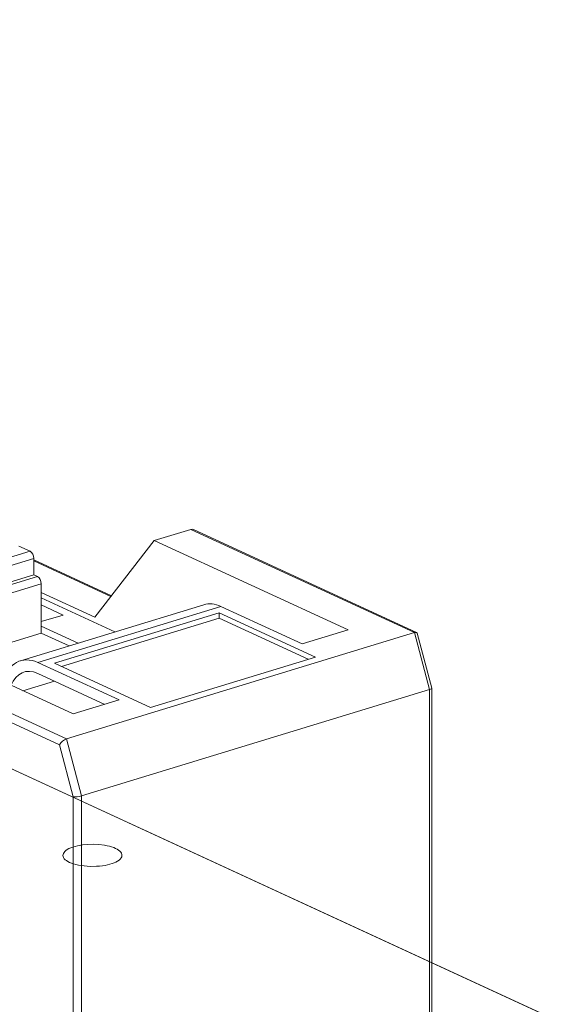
# Model space of a CAD drawing. Header units: inches. Extents: x -36 to 647, y 177 to 609.
# Tile 16 of 256: x 125.11 to 129.76, y 348.39 to 356.72. Entities that reach past the tile are written whole.
import ezdxf

# ---------------------------------------------------------------- set-up
doc = ezdxf.new("R2010")
doc.units = ezdxf.units.IN
doc.header["$MEASUREMENT"] = 0
doc.layers.add('1', color=7, linetype='Continuous')

# ---------------------------------------------------------------- blocks, each defined once
blk = doc.blocks.new('block 3352')
at = {"layer": '1', "color": 155, "lineweight": 18, "true_color": 0x4c7299}
blk.add_lwpolyline([(126.6719, 351.7717), (125.1207, 351.2977)], dxfattribs=at)
blk = doc.blocks.new('block 3353')
at = {"layer": '1', "color": 155, "lineweight": 18, "true_color": 0x4c7299}
blk.add_lwpolyline([(128.603, 351.0652), (128.4796, 351.5306)], dxfattribs=at)
blk = doc.blocks.new('block 3355')
at = {"layer": '1', "color": 155, "lineweight": 18, "true_color": 0x4c7299}
blk.add_lwpolyline([(128.4743, 351.5369), (126.5862, 352.4078)], dxfattribs=at)
blk = doc.blocks.new('block 3356')
at = {"layer": '1', "color": 155, "lineweight": 18, "true_color": 0x4c7299}
blk.add_lwpolyline([(128.6031, 347.8307), (128.6031, 351.0646)], dxfattribs=at)
blk = doc.blocks.new('block 3360')
at = {"layer": '1', "color": 155, "lineweight": 18, "true_color": 0x4c7299}
blk.add_lwpolyline([(125.8905, 351.8483), (125.2337, 352.1512)], dxfattribs=at)
blk = doc.blocks.new('block 3925')
at = {"layer": '1', "color": 155, "lineweight": 18, "true_color": 0x4c7299}
blk.add_lwpolyline([(128.6039, 348.7413), (194.3451, 318.4153)], dxfattribs=at)
blk = doc.blocks.new('block 4307')
at = {"layer": '1', "color": 155, "lineweight": 13, "true_color": 0x4c7299}
blk.add_lwpolyline([(125.45, 350.5871), (123.5916, 351.4444)], dxfattribs=at)
blk = doc.blocks.new('block 4308')
at = {"layer": '1', "color": 155, "lineweight": 13, "true_color": 0x4c7299}
blk.add_lwpolyline([(123.6157, 351.5094), (125.5093, 350.6358)], dxfattribs=at)
blk = doc.blocks.new('block 4310')
at = {"layer": '1', "color": 155, "lineweight": 13, "true_color": 0x4c7299}
blk.add_lwpolyline([(128.4566, 351.5363), (126.563, 352.4098)], dxfattribs=at)
blk = doc.blocks.new('block 4311')
at = {"layer": '1', "color": 155, "lineweight": 18, "true_color": 0x4c7299}
blk.add_lwpolyline([(126.563, 352.4098), (126.2527, 352.3151)], dxfattribs=at)
blk = doc.blocks.new('block 4312')
at = {"layer": '1', "color": 155, "lineweight": 18, "true_color": 0x4c7299}
blk.add_lwpolyline([(125.7496, 351.6667), (126.2527, 352.3151)], dxfattribs=at)
blk = doc.blocks.new('block 4316')
at = {"layer": '1', "color": 155, "lineweight": 18, "true_color": 0x4c7299}
blk.add_lwpolyline([(126.2218, 350.9019), (127.6179, 351.3285)], dxfattribs=at)
blk = doc.blocks.new('block 4317')
at = {"layer": '1', "color": 155, "lineweight": 18, "true_color": 0x4c7299}
blk.add_lwpolyline([(127.6179, 351.3285), (126.8036, 351.7041)], dxfattribs=at)
blk = doc.blocks.new('block 4318')
at = {"layer": '1', "color": 155, "lineweight": 18, "true_color": 0x4c7299}
blk.add_lwpolyline([(126.8036, 351.7041), (125.4075, 351.2776)], dxfattribs=at)
blk = doc.blocks.new('block 4319')
at = {"layer": '1', "color": 155, "lineweight": 18, "true_color": 0x4c7299}
blk.add_lwpolyline([(125.4075, 351.2776), (126.2218, 350.9019)], dxfattribs=at)
blk = doc.blocks.new('block 4320')
at = {"layer": '1', "color": 155, "lineweight": 18, "true_color": 0x4c7299}
blk.add_lwpolyline([(127.5061, 351.4395), (127.8939, 351.558)], dxfattribs=at)
blk = doc.blocks.new('block 4321')
at = {"layer": '1', "color": 155, "lineweight": 18, "true_color": 0x4c7299}
blk.add_lwpolyline([(128.4566, 351.5363), (125.5093, 350.6358)], dxfattribs=at)
blk = doc.blocks.new('block 4322')
at = {"layer": '1', "color": 155, "lineweight": 18, "true_color": 0x4c7299}
blk.add_lwpolyline([(125.5671, 350.8471), (125.9549, 350.9656)], dxfattribs=at)
blk = doc.blocks.new('block 4323')
at = {"layer": '1', "color": 155, "lineweight": 13, "true_color": 0x4c7299}
blk.add_lwpolyline([(126.818, 351.7569), (125.2668, 351.283)], dxfattribs=at)
blk = doc.blocks.new('block 4324')
at = {"layer": '1', "color": 155, "lineweight": 18, "true_color": 0x4c7299}
blk.add_lwpolyline([(123.9259, 351.6041), (125.5671, 350.8471)], dxfattribs=at)
blk = doc.blocks.new('block 4325')
at = {"layer": '1', "color": 155, "lineweight": 18, "true_color": 0x4c7299}
blk.add_lwpolyline([(125.9549, 350.9656), (125.2668, 351.283)], dxfattribs=at)
blk = doc.blocks.new('block 4326')
at = {"layer": '1', "color": 155, "lineweight": 18, "true_color": 0x4c7299}
blk.add_lwpolyline([(126.818, 351.7569), (127.5061, 351.4395)], dxfattribs=at)
blk = doc.blocks.new('block 4327')
at = {"layer": '1', "color": 155, "lineweight": 18, "true_color": 0x4c7299}
blk.add_lwpolyline([(127.8939, 351.558), (126.2527, 352.3151)], dxfattribs=at)
blk = doc.blocks.new('block 4345')
at = {"layer": '1', "color": 155, "lineweight": 18, "true_color": 0x4c7299}
blk.add_lwpolyline([(125.567, 350.1461), (125.45, 350.5871)], dxfattribs=at)
blk = doc.blocks.new('block 4346')
at = {"layer": '1', "color": 155, "lineweight": 13, "true_color": 0x4c7299}
blk.add_lwpolyline([(128.5847, 351.0537), (128.4566, 351.5363)], dxfattribs=at)
blk = doc.blocks.new('block 4347')
at = {"layer": '1', "color": 155, "lineweight": 18, "true_color": 0x4c7299}
blk.add_lwpolyline([(128.5847, 351.0537), (125.6374, 350.1532)], dxfattribs=at)
blk = doc.blocks.new('block 4348')
at = {"layer": '1', "color": 155, "lineweight": 13, "true_color": 0x4c7299}
blk.add_lwpolyline([(125.5093, 350.6358), (125.6374, 350.1532)], dxfattribs=at)
blk = doc.blocks.new('block 4355')
at = {"layer": '1', "color": 155, "lineweight": 18, "true_color": 0x4c7299}
blk.add_lwpolyline([(125.2021, 352.2243), (125.1075, 352.2679)], dxfattribs=at)
blk = doc.blocks.new('block 4356')
at = {"layer": '1', "color": 155, "lineweight": 13, "true_color": 0x4c7299}
blk.add_lwpolyline([(123.6509, 351.7503), (125.2021, 352.2243)], dxfattribs=at)
blk = doc.blocks.new('block 4357')
at = {"layer": '1', "color": 155, "lineweight": 13, "true_color": 0x4c7299}
blk.add_lwpolyline([(125.2337, 352.1633), (123.6825, 351.6894)], dxfattribs=at)
blk = doc.blocks.new('block 4359')
at = {"layer": '1', "color": 155, "lineweight": 18, "true_color": 0x4c7299}
blk.add_lwpolyline([(125.2653, 352.0098), (125.2337, 352.0243)], dxfattribs=at)
blk = doc.blocks.new('block 4360')
at = {"layer": '1', "color": 155, "lineweight": 13, "true_color": 0x4c7299}
blk.add_lwpolyline([(123.9306, 351.602), (125.2653, 352.0098)], dxfattribs=at)
blk = doc.blocks.new('block 4361')
at = {"layer": '1', "color": 155, "lineweight": 13, "true_color": 0x4c7299}
blk.add_lwpolyline([(125.2968, 351.9489), (124.0226, 351.5595)], dxfattribs=at)
blk = doc.blocks.new('block 4362')
at = {"layer": '1', "color": 155, "lineweight": 13, "true_color": 0x4c7299}
blk.add_lwpolyline([(125.8855, 351.8419), (125.2337, 352.1425)], dxfattribs=at)
blk = doc.blocks.new('block 4363')
at = {"layer": '1', "color": 155, "lineweight": 18, "true_color": 0x4c7299}
blk.add_lwpolyline([(125.2968, 351.8755), (125.7496, 351.6667)], dxfattribs=at)
blk = doc.blocks.new('block 4367')
at = {"layer": '1', "color": 155, "lineweight": 18, "true_color": 0x4c7299}
blk.add_lwpolyline([(125.2968, 351.6286), (125.4808, 351.6848)], dxfattribs=at)
blk = doc.blocks.new('block 4368')
at = {"layer": '1', "color": 155, "lineweight": 18, "true_color": 0x4c7299}
blk.add_lwpolyline([(125.4808, 351.6848), (125.2968, 351.7697)], dxfattribs=at)
blk = doc.blocks.new('block 4371')
at = {"layer": '1', "color": 155, "lineweight": 18, "true_color": 0x4c7299}
blk.add_lwpolyline([(125.6095, 351.447), (125.2969, 351.5912)], dxfattribs=at)
blk = doc.blocks.new('block 4372')
at = {"layer": '1', "color": 155, "lineweight": 18, "true_color": 0x4c7299}
blk.add_lwpolyline([(125.2968, 351.5318), (125.5319, 351.4233)], dxfattribs=at)
blk = doc.blocks.new('block 5671')
at = {"layer": '1', "color": 155, "lineweight": 18, "true_color": 0x4c7299}
blk.add_lwpolyline([(126.8036, 351.6578), (126.8036, 351.7041)], dxfattribs=at)
blk = doc.blocks.new('block 5672')
at = {"layer": '1', "color": 155, "lineweight": 18, "true_color": 0x4c7299}
blk.add_lwpolyline([(127.5575, 351.31), (126.8036, 351.6578)], dxfattribs=at)
blk = doc.blocks.new('block 5673')
at = {"layer": '1', "color": 155, "lineweight": 18, "true_color": 0x4c7299}
blk.add_lwpolyline([(126.8036, 351.6578), (125.4679, 351.2497)], dxfattribs=at)
blk = doc.blocks.new('block 5675')
at = {"layer": '1', "color": 155, "lineweight": 18, "true_color": 0x4c7299}
blk.add_lwpolyline([(125.834, 350.9286), (125.2668, 351.1903)], dxfattribs=at)
blk = doc.blocks.new('block 5686')
at = {"layer": '1', "color": 155, "lineweight": 18, "true_color": 0x4c7299}
blk.add_lwpolyline([(125.2337, 352.0243), (125.2337, 352.1633)], dxfattribs=at)
blk = doc.blocks.new('block 5690')
at = {"layer": '1', "color": 155, "lineweight": 13, "true_color": 0x4c7299}
blk.add_lwpolyline([(125.141, 351.0437), (125.4079, 351.1252)], dxfattribs=at)
blk = doc.blocks.new('block 5691')
at = {"layer": '1', "color": 155, "lineweight": 13, "true_color": 0x4c7299}
blk.add_lwpolyline([(125.6374, 350.1532), (125.6374, 346.9157)], dxfattribs=at)
blk = doc.blocks.new('block 5692')
at = {"layer": '1', "color": 155, "lineweight": 13, "true_color": 0x4c7299}
blk.add_lwpolyline([(125.567, 346.9184), (125.567, 350.1461)], dxfattribs=at)
blk = doc.blocks.new('block 5693')
at = {"layer": '1', "color": 155, "lineweight": 13, "true_color": 0x4c7299}
blk.add_lwpolyline([(128.5847, 347.8162), (128.5847, 351.0537)], dxfattribs=at)
blk = doc.blocks.new('block 5694')
at = {"layer": '1', "color": 155, "lineweight": 18, "true_color": 0x4c7299}
blk.add_lwpolyline([(123.6825, 351.5504), (125.2337, 352.0243)], dxfattribs=at)
blk = doc.blocks.new('block 5695')
at = {"layer": '1', "color": 155, "lineweight": 18, "true_color": 0x4c7299}
blk.add_lwpolyline([(125.2968, 351.9489), (125.2968, 351.5318)], dxfattribs=at)
blk = doc.blocks.new('block 5698')
at = {"layer": '1', "color": 155, "lineweight": 18, "true_color": 0x4c7299}
blk.add_lwpolyline([(125.9196, 351.5419), (125.2968, 351.8291)], dxfattribs=at)
blk = doc.blocks.new('block 5699')
at = {"layer": '1', "color": 155, "lineweight": 18, "true_color": 0x4c7299}
blk.add_lwpolyline([(125.2968, 351.5318), (124.5665, 351.3086)], dxfattribs=at)
blk = doc.blocks.new('block 5708')
at = {"layer": '1', "color": 155, "lineweight": 18, "true_color": 0x4c7299}
blk.add_lwpolyline([(125.567, 346.9184), (118.1818, 350.3252)], dxfattribs=at)
blk = doc.blocks.new('block 6055')
at = {"layer": '1', "color": 18, "lineweight": 13, "true_color": 0x4c0000}
blk.add_lwpolyline([(111.2992, 356.7238), (194.3451, 318.4153)], dxfattribs=at)
blk = doc.blocks.new('block 6056')
at = {"layer": '1', "color": 18, "lineweight": 13, "true_color": 0x4c0000}
blk.add_lwpolyline([(111.2992, 356.7238), (194.3451, 318.4153)], dxfattribs=at)
blk = doc.blocks.new('block 6562')
at = {"layer": '1', "color": 155, "lineweight": 18, "true_color": 0x4c7299}
blk.add_open_spline([(125.5093, 350.6358), (125.4879, 350.6293), (125.4614, 350.6075), (125.45, 350.5871)], degree=3, dxfattribs=at)
blk = doc.blocks.new('block 6565')
at = {"layer": '1', "color": 155, "lineweight": 18, "true_color": 0x4c7299}
blk.add_open_spline([(126.5862, 352.4078), (126.5785, 352.4114), (126.5704, 352.4121), (126.563, 352.4098)], degree=3, dxfattribs=at)
blk = doc.blocks.new('block 6566')
at = {"layer": '1', "color": 155, "lineweight": 18, "true_color": 0x4c7299}
blk.add_open_spline([(128.4796, 351.5306), (128.4776, 351.538), (128.4691, 351.5401), (128.4566, 351.5363)], degree=3, dxfattribs=at)
blk = doc.blocks.new('block 6570')
at = {"layer": '1', "color": 155, "lineweight": 18, "true_color": 0x4c7299}
blk.add_open_spline([(125.2668, 351.283), (125.1361, 351.3433), (125.019, 351.2791), (124.9721, 351.1215)], degree=3, dxfattribs=at)
blk = doc.blocks.new('block 6571')
at = {"layer": '1', "color": 155, "lineweight": 18, "true_color": 0x4c7299}
blk.add_open_spline([(126.818, 351.7569), (126.7671, 351.7804), (126.717, 351.7855), (126.6719, 351.7717)], degree=3, dxfattribs=at)
blk = doc.blocks.new('block 6572')
at = {"layer": '1', "color": 155, "lineweight": 18, "true_color": 0x4c7299}
blk.add_open_spline([(125.567, 350.1461), (125.5845, 350.1435), (125.616, 350.1466), (125.6374, 350.1532)], degree=3, dxfattribs=at)
blk = doc.blocks.new('block 6573')
at = {"layer": '1', "color": 155, "lineweight": 18, "true_color": 0x4c7299}
blk.add_open_spline([(128.5847, 351.0537), (128.5971, 351.0575), (128.6039, 351.0618), (128.603, 351.0652)], degree=3, dxfattribs=at)
blk = doc.blocks.new('block 6581')
at = {"layer": '1', "color": 155, "lineweight": 18, "true_color": 0x4c7299}
blk.add_open_spline([(125.2337, 352.1633), (125.2337, 352.1889), (125.2196, 352.2162), (125.2021, 352.2243)], degree=3, dxfattribs=at)
blk = doc.blocks.new('block 6582')
at = {"layer": '1', "color": 155, "lineweight": 18, "true_color": 0x4c7299}
blk.add_open_spline([(125.2968, 351.9489), (125.2968, 351.9745), (125.2827, 352.0017), (125.2653, 352.0098)], degree=3, dxfattribs=at)
blk = doc.blocks.new('block 6662')
at = {"layer": '1', "color": 155, "lineweight": 18, "true_color": 0x4c7299}
blk.add_open_spline([(125.2668, 351.1903), (125.1712, 351.2344), (125.0838, 351.1955), (125.041, 351.0897)], degree=3, dxfattribs=at)
blk = doc.blocks.new('block 9164')
at = {"layer": '1', "color": 18, "lineweight": 13, "true_color": 0x4c0000}
blk.add_lwpolyline([(110.481, 356.5068), (112.15, 356.3314), (113.6256, 355.6507), (116.5769, 354.2893), (128.3822, 348.8436), (175.6033, 327.0608)], dxfattribs=at)
blk = doc.blocks.new('block 9548')
at = {"layer": '1', "color": 18, "lineweight": 13, "true_color": 0x4c0000}
blk.add_lwpolyline([(110.481, 356.5068), (112.15, 356.3314), (113.6256, 355.6507), (116.5769, 354.2893), (128.3822, 348.8436), (175.6033, 327.0608)], dxfattribs=at)
blk = doc.blocks.new('block 9940')
at = {"layer": '1', "color": 18, "lineweight": 13, "true_color": 0x4c0000}
blk.add_lwpolyline([(125.5363, 349.5913), (125.5226, 349.5983), (125.5105, 349.6058), (125.5001, 349.6139), (125.4917, 349.6224), (125.4856, 349.6313), (125.4817, 349.6403), (125.4802, 349.6494), (125.4811, 349.6585), (125.4842, 349.6674), (125.4895, 349.676), (125.4968, 349.6842), (125.506, 349.6921), (125.5174, 349.6998), (125.5308, 349.7072), (125.5463, 349.7142), (125.5637, 349.7206), (125.5826, 349.7263), (125.6029, 349.7314), (125.6464, 349.739), (125.6914, 349.7433), (125.7378, 349.7444), (125.7854, 349.7421), (125.8316, 349.7364), (125.8533, 349.7323), (125.8737, 349.7274), (125.8926, 349.7219), (125.9097, 349.7159), (125.9249, 349.7094), (125.9387, 349.7024), (125.9509, 349.6947), (125.9615, 349.6862), (125.9699, 349.6773), (125.976, 349.6678), (125.9794, 349.658), (125.9801, 349.6481), (125.978, 349.6381), (125.9731, 349.6283), (125.9654, 349.6188), (125.9553, 349.6098), (125.943, 349.6013), (125.9288, 349.5936), (125.9131, 349.5866), (125.8963, 349.5804), (125.8784, 349.575), (125.8588, 349.5701), (125.8373, 349.5658), (125.8141, 349.5622), (125.7896, 349.5594), (125.7639, 349.5576), (125.711, 349.557), (125.6846, 349.5583), (125.6588, 349.5606), (125.634, 349.564), (125.6107, 349.5682), (125.5891, 349.5731), (125.5694, 349.5787), (125.5518, 349.5848), (125.5363, 349.5913)], dxfattribs=at)

msp = doc.modelspace()

# ---------------------------------------------------------------- block references
at = {"layer": '1'}
for name in ['block 9164', 'block 9548', 'block 6055', 'block 6056', 'block 4311', 'block 6565', 'block 4310', 'block 3355', 'block 4312', 'block 4327', 'block 4356', 'block 4355', 'block 6581', 'block 4357', 'block 5686', 'block 3360', 'block 4362', 'block 5694', 'block 4360', 'block 4359', 'block 6582', 'block 4361', 'block 5695', 'block 4363', 'block 5698', 'block 3352', 'block 4323', 'block 4368', 'block 4318', 'block 6571', 'block 4317', 'block 5671', 'block 4326', 'block 4367', 'block 5673', 'block 5672', 'block 4324', 'block 4371', 'block 4320', 'block 6566', 'block 4308', 'block 5699', 'block 4372', 'block 4321', 'block 4346', 'block 3353', 'block 4307', 'block 6570', 'block 4316', 'block 6662', 'block 4325', 'block 4319', 'block 5690', 'block 5675', 'block 4347', 'block 6573', 'block 5693', 'block 3356', 'block 4322', 'block 6562', 'block 4348', 'block 4345', 'block 5708', 'block 6572', 'block 5692', 'block 5691', 'block 9940', 'block 3925']:
    msp.add_blockref(name, (0, 0), dxfattribs=at)

doc.saveas('drawing.dxf')
